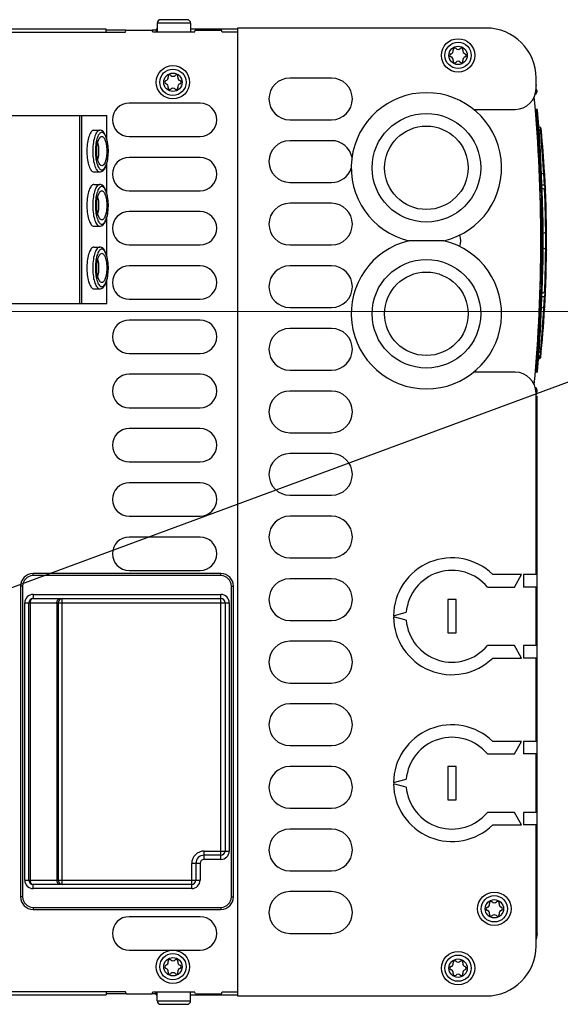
# Model space of a CAD drawing. Extents: x 0 to 594, y 0 to 420.
# Tile 22 of 48: x 248 to 274, y 333 to 380. Entities that reach past the tile are written whole.
import ezdxf

# ---------------------------------------------------------------- set-up
doc = ezdxf.new("R2010")
doc.units = 0
doc.header["$LTSCALE"] = 32.67
doc.layers.get('0').update_dxf_attribs({"linetype": 'CONTINUOUS'})

# ---------------------------------------------------------------- blocks, each defined once
blk = doc.blocks.new('EARTH_BL4', base_point=(268.198, 359.716))
at = {"color": 2, "linetype": 'CONTINUOUS'}
for p, q in [((237.146, 349.337), (283.367, 366.432)), ((243.399, 366.398), (291.265, 366.44))]:
    blk.add_line(p, q, dxfattribs=at)

msp = doc.modelspace()

# ---------------------------------------------------------------- linework, layer by layer
at = {"color": 7, "linetype": 'CONTINUOUS'}
for p, q in [((254.496, 380.223), (254.496, 379.793)), ((256.096, 380.223), (254.496, 380.223)), ((255.926, 380.393), (254.666, 380.393)), ((256.096, 380.223), (256.096, 379.793)), ((258.346, 379.993), (258.346, 333.593)), ((270.246, 379.993), (258.346, 379.993)), ((224.746, 379.793), (252.966, 379.793)), ((252.046, 379.94), (231.446, 379.94)), ((252.046, 379.793), (252.046, 379.94)), ((252.995, 379.891), (252.046, 379.891)), ((252.966, 379.793), (252.995, 379.893)), ((252.995, 379.893), (254.257, 379.893)), ((254.286, 379.793), (254.257, 379.893)), ((254.446, 379.891), (254.257, 379.891)), ((256.286, 379.793), (254.286, 379.793)), ((254.446, 379.94), (254.446, 379.793)), ((254.496, 379.94), (254.446, 379.94)), ((258.346, 379.94), (256.096, 379.94)), ((256.286, 379.793), (256.315, 379.893)), ((256.315, 379.893), (257.577, 379.893)), ((257.606, 379.793), (257.577, 379.893)), ((258.346, 379.793), (257.606, 379.793)), ((262.846, 377.593), (260.846, 377.593)), ((272.646, 377.093), (272.646, 377.593)), ((272.646, 377.274), (272.651, 377.243)), ((272.646, 377.243), (272.651, 377.243)), ((272.632, 376.928), (272.687, 376.935)), ((272.642, 377.001), (272.678, 377.005)), ((272.678, 377.005), (272.687, 376.935)), ((256.546, 376.393), (253.146, 376.393)), ((243.91, 375.793), (252.078, 375.793)), ((250.777, 375.793), (250.777, 366.793)), ((250.871, 375.793), (250.871, 366.793)), ((252.078, 374.691), (252.078, 375.793)), ((269.65, 376.093), (271.646, 376.093)), ((272.614, 376.051), (272.634, 376.053)), ((272.616, 376.031), (272.636, 376.033)), ((272.675, 376.093), (272.629, 376.093)), ((272.629, 376.093), (272.634, 376.053)), ((272.675, 376.053), (272.634, 376.053)), ((272.676, 376.033), (272.636, 376.033)), ((272.636, 376.033), (272.641, 375.993)), ((272.636, 375.791), (272.656, 375.793)), ((272.676, 375.993), (272.641, 375.993)), ((272.641, 375.993), (272.656, 375.793)), ((272.656, 375.793), (272.696, 375.793)), ((272.675, 376.093), (272.675, 376.053)), ((272.714, 376.056), (272.675, 376.053)), ((272.716, 376.036), (272.676, 376.033)), ((272.676, 376.033), (272.676, 375.993)), ((272.736, 375.796), (272.696, 375.793)), ((272.716, 376.036), (272.714, 376.056)), ((260.846, 375.593), (262.846, 375.593)), ((272.85, 375.23), (272.77, 375.259)), ((251.462, 375.093), (251.744, 375.093)), ((253.146, 374.793), (256.546, 374.793)), ((272.861, 375.11), (272.778, 375.14)), ((272.884, 374.848), (272.861, 375.11)), ((272.908, 374.553), (272.884, 374.848)), ((262.846, 374.593), (260.846, 374.593)), ((272.927, 374.319), (272.908, 374.553)), ((272.945, 374.07), (272.927, 374.319)), ((252.078, 372.091), (252.078, 373.495)), ((256.546, 373.793), (253.146, 373.793)), ((272.985, 373.479), (272.971, 373.701)), ((273.005, 373.148), (272.985, 373.479)), ((251.462, 373.093), (251.744, 373.093)), ((273.012, 373.029), (272.902, 372.989)), ((273.012, 373.029), (273.005, 373.148)), ((273.035, 372.72), (273.018, 373.029)), ((273.059, 372.955), (273.049, 373.125)), ((273.052, 373.079), (273.05, 373.089)), ((251.462, 372.493), (251.744, 372.493)), ((260.846, 372.593), (262.846, 372.593)), ((273.047, 372.455), (272.922, 372.459)), ((273.047, 372.455), (273.035, 372.72)), ((253.146, 372.193), (256.546, 372.193)), ((272.839, 372.132), (272.906, 372.132)), ((272.844, 371.984), (272.906, 371.984)), ((272.906, 372.132), (272.906, 371.68)), ((273.056, 372.272), (272.928, 372.319)), ((273.057, 372.295), (273.054, 372.273)), ((273.066, 372.01), (273.056, 372.272)), ((273.08, 371.6), (273.066, 372.01)), ((273.069, 372.264), (273.073, 372.267)), ((262.846, 371.593), (260.846, 371.593)), ((272.848, 371.828), (272.906, 371.828)), ((272.852, 371.68), (272.906, 371.68)), ((272.854, 371.593), (272.906, 371.593)), ((272.906, 371.593), (272.906, 368.44)), ((272.949, 371.795), (272.949, 371.796)), ((272.959, 371.545), (272.953, 371.732)), ((272.967, 371.298), (272.959, 371.545)), ((273.087, 371.357), (273.08, 371.6)), ((256.546, 371.193), (253.146, 371.193)), ((272.859, 371.404), (272.906, 371.404)), ((272.862, 371.243), (272.906, 371.243)), ((272.865, 371.051), (272.906, 371.051)), ((272.866, 371.02), (272.906, 371.02)), ((272.974, 371.045), (272.967, 371.298)), ((272.979, 370.804), (272.974, 371.045)), ((273.093, 371.105), (273.087, 371.357)), ((273.098, 370.863), (273.093, 371.105)), ((252.078, 369.091), (252.078, 370.895)), ((272.868, 370.876), (272.906, 370.876)), ((272.869, 370.833), (272.906, 370.833)), ((272.871, 370.633), (272.906, 370.633)), ((272.872, 370.594), (272.906, 370.594)), ((272.982, 370.585), (272.979, 370.804)), ((272.985, 370.327), (272.982, 370.585)), ((273.102, 370.641), (273.098, 370.863)), ((273.106, 370.31), (273.102, 370.641)), ((251.462, 370.493), (251.744, 370.493)), ((272.873, 370.441), (272.906, 370.441)), ((272.874, 370.374), (272.906, 370.374)), ((272.874, 370.291), (272.906, 370.291)), ((272.875, 370.078), (272.906, 370.078)), ((272.987, 370.147), (272.985, 370.327)), ((273.107, 370.191), (272.987, 370.147)), ((273.107, 370.191), (273.106, 370.31)), ((253.146, 369.593), (256.546, 369.593)), ((260.846, 369.593), (262.846, 369.593)), ((268.234, 369.793), (266.549, 369.793)), ((272.876, 369.977), (272.906, 369.977)), ((272.876, 369.919), (272.906, 369.919)), ((251.462, 369.493), (251.744, 369.493)), ((272.873, 369.153), (272.906, 369.153)), ((272.875, 369.365), (272.906, 369.365)), ((272.876, 369.572), (272.906, 369.572)), ((273.107, 369.394), (272.987, 369.438)), ((273.102, 368.944), (273.104, 369.132)), ((273.104, 369.132), (273.107, 369.394)), ((272.867, 368.669), (272.906, 368.669)), ((272.868, 368.717), (272.906, 368.717)), ((272.869, 368.811), (272.906, 368.811)), ((272.869, 368.807), (272.906, 368.807)), ((272.869, 368.794), (272.906, 368.794)), ((272.869, 368.766), (272.906, 368.766)), ((272.871, 368.958), (272.906, 368.958)), ((272.871, 368.954), (272.906, 368.954)), ((272.872, 369.063), (272.906, 369.063)), ((272.872, 368.983), (272.906, 368.983)), ((273.093, 368.477), (273.098, 368.721)), ((273.098, 368.721), (273.102, 368.944)), ((256.546, 368.593), (253.146, 368.593)), ((262.846, 368.593), (260.846, 368.593)), ((272.86, 368.226), (272.906, 368.226)), ((272.862, 368.373), (272.906, 368.373)), ((272.864, 368.44), (272.906, 368.44)), ((272.866, 368.583), (272.906, 368.583)), ((272.906, 368.373), (272.906, 367.435)), ((273.08, 367.984), (273.087, 368.226)), ((273.087, 368.226), (273.093, 368.477)), ((252.078, 366.793), (252.078, 367.895)), ((272.849, 367.793), (272.906, 367.793)), ((272.851, 367.851), (272.906, 367.851)), ((272.852, 367.908), (272.906, 367.908)), ((272.856, 368.056), (272.906, 368.056)), ((272.907, 367.714), (272.907, 367.712)), ((272.912, 367.908), (272.912, 367.903)), ((272.912, 367.889), (272.912, 367.885)), ((272.913, 367.954), (272.913, 367.933)), ((272.914, 367.975), (272.914, 367.97)), ((272.917, 368.113), (272.917, 368.112)), ((272.949, 367.79), (272.949, 367.791)), ((273.061, 367.432), (273.08, 367.984)), ((251.462, 367.493), (251.744, 367.493)), ((272.839, 367.435), (272.906, 367.435)), ((272.84, 367.46), (272.906, 367.46)), ((272.844, 367.61), (272.906, 367.61)), ((273.056, 367.313), (272.928, 367.266)), ((273.056, 367.313), (273.061, 367.432)), ((273.074, 367.318), (273.069, 367.321)), ((243.91, 366.793), (252.078, 366.793)), ((253.146, 366.993), (256.546, 366.993)), ((272.922, 367.126), (273.047, 367.13)), ((273.018, 366.556), (273.032, 366.822)), ((273.032, 366.822), (273.047, 367.13)), ((260.846, 366.593), (262.846, 366.593)), ((273.012, 366.556), (272.902, 366.596)), ((272.985, 366.106), (272.997, 366.294)), ((272.997, 366.294), (273.012, 366.556)), ((273.049, 366.462), (273.06, 366.654)), ((273.051, 366.499), (273.052, 366.507)), ((256.546, 365.993), (253.146, 365.993)), ((272.954, 365.64), (272.971, 365.883)), ((272.971, 365.883), (272.985, 366.106)), ((262.846, 365.593), (260.846, 365.593)), ((272.917, 365.145), (272.936, 365.388)), ((272.936, 365.388), (272.954, 365.64)), ((272.872, 364.594), (272.917, 365.145)), ((253.146, 364.393), (256.546, 364.393)), ((272.853, 364.462), (272.777, 364.441)), ((272.861, 364.475), (272.778, 364.445)), ((272.854, 364.473), (272.853, 364.462)), ((272.861, 364.475), (272.872, 364.594)), ((272.757, 364.129), (272.83, 364.156)), ((272.767, 364.28), (272.844, 364.301)), ((272.83, 364.156), (272.844, 364.301)), ((260.846, 363.593), (262.846, 363.593)), ((271.646, 363.493), (269.652, 363.493)), ((272.614, 363.534), (272.634, 363.533)), ((272.616, 363.554), (272.636, 363.553)), ((272.634, 363.533), (272.629, 363.493)), ((272.675, 363.493), (272.629, 363.493)), ((272.675, 363.533), (272.634, 363.533)), ((272.636, 363.794), (272.656, 363.793)), ((272.641, 363.593), (272.636, 363.553)), ((272.676, 363.553), (272.636, 363.553)), ((272.656, 363.793), (272.641, 363.593)), ((272.676, 363.593), (272.641, 363.593)), ((272.696, 363.793), (272.656, 363.793)), ((272.714, 363.529), (272.675, 363.533)), ((272.675, 363.533), (272.675, 363.493)), ((272.676, 363.593), (272.676, 363.553)), ((272.716, 363.549), (272.676, 363.553)), ((272.736, 363.789), (272.696, 363.793)), ((272.714, 363.529), (272.716, 363.549)), ((256.546, 363.393), (253.146, 363.393)), ((262.846, 362.593), (260.846, 362.593)), ((272.632, 362.653), (272.687, 362.646)), ((272.687, 362.646), (272.66, 362.445)), ((272.646, 353.793), (272.646, 362.493)), ((272.646, 362.447), (272.66, 362.445)), ((272.646, 362.343), (272.693, 362.343)), ((272.693, 336.58), (272.693, 362.343)), ((253.146, 361.793), (256.546, 361.793)), ((256.546, 360.793), (253.146, 360.793)), ((260.846, 360.593), (262.846, 360.593)), ((253.146, 359.193), (256.546, 359.193)), ((262.846, 359.593), (260.846, 359.593)), ((256.546, 358.193), (253.146, 358.193)), ((260.846, 357.593), (262.846, 357.593)), ((253.146, 356.593), (256.546, 356.593)), ((262.846, 356.593), (260.846, 356.593)), ((256.546, 355.593), (253.146, 355.593)), ((260.846, 354.593), (262.846, 354.593)), ((257.546, 353.841), (248.546, 353.841)), ((248.546, 353.741), (248.546, 353.841)), ((257.546, 353.741), (248.546, 353.741)), ((253.146, 353.993), (256.546, 353.993)), ((257.546, 353.741), (257.546, 353.841)), ((262.846, 353.593), (260.846, 353.593)), ((271.946, 353.793), (270.576, 353.793)), ((271.607, 353.193), (271.946, 353.793)), ((271.906, 353.793), (271.906, 353.722)), ((272.646, 353.793), (272.046, 353.793)), ((272.046, 353.793), (272.046, 353.193)), ((248.046, 353.241), (247.946, 353.241)), ((247.946, 353.241), (247.946, 338.341)), ((248.046, 353.241), (248.046, 338.341)), ((258.046, 353.241), (258.146, 353.241)), ((258.046, 338.341), (258.046, 353.241)), ((258.146, 338.341), (258.146, 353.241)), ((270.313, 353.193), (271.607, 353.193)), ((272.646, 353.193), (272.046, 353.193)), ((272.646, 350.393), (272.646, 353.193)), ((248.546, 352.841), (257.546, 352.841)), ((248.546, 352.841), (248.546, 352.641)), ((248.546, 352.641), (257.546, 352.641)), ((249.946, 338.941), (249.946, 352.641)), ((257.546, 340.141), (257.546, 352.841)), ((268.816, 352.593), (268.416, 352.593)), ((268.416, 352.593), (268.416, 350.993)), ((268.816, 350.993), (268.816, 352.593)), ((248.146, 352.441), (257.946, 352.441)), ((248.146, 339.141), (248.146, 352.441)), ((248.346, 339.141), (248.346, 352.441)), ((248.404, 352.441), (248.404, 339.141)), ((249.687, 352.441), (249.687, 339.141)), ((249.746, 352.441), (249.746, 339.141)), ((257.746, 352.441), (257.746, 340.541)), ((257.946, 352.441), (257.946, 340.541)), ((265.816, 351.823), (266.424, 351.986)), ((266.424, 351.6), (265.816, 351.763)), ((260.846, 351.593), (262.846, 351.593)), ((268.416, 350.993), (268.816, 350.993)), ((262.846, 350.593), (260.846, 350.593)), ((271.607, 350.393), (270.313, 350.393)), ((271.946, 349.793), (271.607, 350.393)), ((272.646, 350.393), (272.046, 350.393)), ((272.046, 350.393), (272.046, 349.793)), ((270.576, 349.793), (271.946, 349.793)), ((271.906, 349.863), (271.906, 349.793)), ((272.646, 349.793), (272.046, 349.793)), ((272.646, 345.793), (272.646, 349.793)), ((260.846, 348.593), (262.846, 348.593)), ((262.846, 347.593), (260.846, 347.593)), ((260.846, 345.593), (262.846, 345.593)), ((271.946, 345.793), (270.576, 345.793)), ((271.607, 345.193), (271.946, 345.793)), ((271.906, 345.793), (271.906, 345.722)), ((272.646, 345.793), (272.046, 345.793)), ((272.046, 345.793), (272.046, 345.193)), ((270.313, 345.193), (271.607, 345.193)), ((272.646, 345.193), (272.046, 345.193)), ((272.646, 342.393), (272.646, 345.193)), ((262.846, 344.593), (260.846, 344.593)), ((268.816, 344.593), (268.416, 344.593)), ((268.416, 344.593), (268.416, 342.993)), ((268.816, 342.993), (268.816, 344.593)), ((265.816, 343.823), (266.424, 343.986)), ((266.424, 343.6), (265.816, 343.763)), ((268.416, 342.993), (268.816, 342.993)), ((260.846, 342.593), (262.846, 342.593)), ((271.607, 342.393), (270.313, 342.393)), ((271.946, 341.793), (271.607, 342.393)), ((272.646, 342.393), (272.046, 342.393)), ((272.046, 342.393), (272.046, 341.793)), ((270.576, 341.793), (271.946, 341.793)), ((271.906, 341.863), (271.906, 341.793)), ((272.646, 341.793), (272.046, 341.793)), ((272.646, 335.993), (272.646, 341.793)), ((262.846, 341.593), (260.846, 341.593)), ((256.746, 340.541), (257.946, 340.541)), ((256.746, 340.141), (256.746, 340.541)), ((257.546, 340.341), (256.746, 340.341)), ((256.546, 339.941), (256.146, 339.941)), ((256.146, 338.741), (256.146, 339.941)), ((256.346, 339.941), (256.346, 339.141)), ((256.546, 339.941), (256.546, 339.141)), ((257.546, 340.141), (256.746, 340.141)), ((260.846, 339.593), (262.846, 339.593)), ((248.146, 339.141), (256.546, 339.141)), ((256.146, 338.941), (248.546, 338.941)), ((248.546, 338.741), (248.546, 338.941)), ((256.146, 338.741), (248.546, 338.741)), ((262.846, 338.593), (260.846, 338.593)), ((248.046, 338.341), (247.946, 338.341)), ((258.046, 338.341), (258.146, 338.341)), ((248.546, 337.841), (257.546, 337.841)), ((248.546, 337.841), (248.546, 337.741)), ((248.546, 337.741), (257.546, 337.741)), ((257.546, 337.841), (257.546, 337.741)), ((256.546, 337.393), (253.146, 337.393)), ((260.846, 336.593), (262.846, 336.593)), ((272.693, 336.58), (272.646, 336.311)), ((253.146, 335.793), (256.546, 335.793)), ((252.966, 333.793), (224.746, 333.793)), ((252.046, 333.793), (252.046, 333.645)), ((253.006, 333.693), (252.966, 333.793)), ((254.246, 333.693), (254.286, 333.793)), ((254.286, 333.793), (256.286, 333.793)), ((254.446, 333.645), (254.446, 333.793)), ((254.496, 333.363), (254.496, 333.793)), ((256.096, 333.363), (256.096, 333.793)), ((256.326, 333.693), (256.286, 333.793)), ((257.566, 333.693), (257.606, 333.793)), ((257.606, 333.793), (258.346, 333.793)), ((231.446, 333.645), (252.046, 333.645)), ((253.006, 333.694), (252.046, 333.694)), ((253.006, 333.693), (254.246, 333.693)), ((254.446, 333.694), (254.246, 333.694)), ((254.446, 333.645), (254.496, 333.645)), ((254.496, 333.363), (256.096, 333.363)), ((256.096, 333.645), (258.346, 333.645)), ((256.326, 333.693), (257.566, 333.693)), ((258.346, 333.593), (270.246, 333.593)), ((254.666, 333.193), (255.926, 333.193))]:
    msp.add_line(p, q, dxfattribs=at)
for points in [[(272.676, 375.993), (272.693, 375.818), (272.696, 375.793)], [(251.462, 375.093), (251.43, 375.088), (251.398, 375.075), (251.366, 375.052), (251.335, 375.021), (251.306, 374.981), (251.278, 374.934), (251.251, 374.879), (251.226, 374.816), (251.204, 374.747), (251.184, 374.673), (251.166, 374.593), (251.151, 374.508), (251.139, 374.42), (251.13, 374.328), (251.124, 374.235), (251.121, 374.14), (251.121, 374.045), (251.124, 373.95), (251.13, 373.857), (251.139, 373.766), (251.151, 373.677), (251.166, 373.593), (251.184, 373.513), (251.204, 373.438), (251.226, 373.369), (251.251, 373.307), (251.278, 373.251), (251.306, 373.204), (251.335, 373.164), (251.366, 373.133), (251.398, 373.111), (251.43, 373.097), (251.462, 373.093)], [(251.744, 375.093), (251.712, 375.088), (251.68, 375.075), (251.648, 375.052), (251.617, 375.021), (251.588, 374.981), (251.559, 374.934), (251.533, 374.879), (251.508, 374.816), (251.486, 374.747), (251.466, 374.673), (251.448, 374.593), (251.433, 374.508), (251.421, 374.42), (251.412, 374.328), (251.406, 374.235), (251.403, 374.14), (251.403, 374.045), (251.406, 373.95), (251.412, 373.857), (251.421, 373.766), (251.433, 373.677), (251.448, 373.593), (251.466, 373.513), (251.486, 373.438), (251.508, 373.369), (251.533, 373.307), (251.559, 373.251), (251.588, 373.204), (251.617, 373.164), (251.648, 373.133), (251.68, 373.111), (251.712, 373.097), (251.744, 373.093)], [(251.838, 374.993), (251.809, 374.989), (251.78, 374.976), (251.752, 374.956), (251.724, 374.928), (251.697, 374.893), (251.672, 374.85), (251.648, 374.8), (251.626, 374.744), (251.606, 374.682), (251.588, 374.615), (251.572, 374.543), (251.558, 374.466), (251.547, 374.387), (251.539, 374.305), (251.534, 374.221), (251.531, 374.135), (251.531, 374.05), (251.534, 373.965), (251.539, 373.88), (251.547, 373.798), (251.558, 373.719), (251.572, 373.643), (251.588, 373.571), (251.606, 373.503), (251.626, 373.441), (251.648, 373.385), (251.672, 373.335), (251.697, 373.293), (251.724, 373.257), (251.752, 373.229), (251.78, 373.209), (251.809, 373.197), (251.838, 373.193)], [(251.838, 373.393), (251.812, 373.397), (251.787, 373.409), (251.762, 373.429), (251.738, 373.457), (251.715, 373.493), (251.693, 373.535), (251.674, 373.584), (251.656, 373.639), (251.64, 373.7), (251.627, 373.765), (251.616, 373.834), (251.608, 373.905), (251.602, 373.979), (251.599, 374.055), (251.599, 374.131), (251.602, 374.206), (251.608, 374.28), (251.616, 374.352), (251.627, 374.42), (251.64, 374.485), (251.656, 374.546), (251.674, 374.601), (251.693, 374.65), (251.715, 374.692), (251.738, 374.728), (251.762, 374.756), (251.787, 374.776), (251.812, 374.789), (251.838, 374.793)], [(251.744, 373.093), (251.783, 373.096), (251.823, 373.108), (251.862, 373.128), (251.902, 373.158), (251.941, 373.199), (251.978, 373.251), (252.011, 373.311), (252.04, 373.377), (252.065, 373.449), (252.087, 373.525), (252.106, 373.606), (252.121, 373.69), (252.134, 373.778), (252.143, 373.868), (252.149, 373.96), (252.152, 374.053), (252.152, 374.146), (252.148, 374.239), (252.142, 374.33), (252.132, 374.42), (252.119, 374.507), (252.103, 374.591), (252.084, 374.67), (252.062, 374.746), (252.036, 374.816), (252.007, 374.881), (251.974, 374.94), (251.938, 374.99), (251.899, 375.029), (251.861, 375.058), (251.822, 375.078), (251.783, 375.089), (251.744, 375.093)], [(251.838, 373.193), (251.868, 373.197), (251.897, 373.209), (251.925, 373.229), (251.953, 373.257), (251.979, 373.293), (252.005, 373.335), (252.029, 373.385), (252.051, 373.441), (252.071, 373.503), (252.089, 373.571), (252.105, 373.643), (252.118, 373.719), (252.129, 373.798), (252.137, 373.88), (252.143, 373.965), (252.146, 374.05), (252.146, 374.135), (252.143, 374.221), (252.137, 374.305), (252.129, 374.387), (252.118, 374.466), (252.105, 374.543), (252.089, 374.615), (252.071, 374.682), (252.051, 374.744), (252.029, 374.8), (252.005, 374.85), (251.979, 374.893), (251.953, 374.928), (251.925, 374.956), (251.897, 374.976), (251.868, 374.989), (251.838, 374.993)], [(251.838, 374.793), (251.864, 374.789), (251.89, 374.776), (251.915, 374.756), (251.939, 374.728), (251.962, 374.692), (251.983, 374.65), (252.003, 374.601), (252.021, 374.546), (252.036, 374.485), (252.05, 374.42), (252.061, 374.352), (252.069, 374.28), (252.075, 374.206), (252.077, 374.131), (252.077, 374.055), (252.075, 373.979), (252.069, 373.905), (252.061, 373.834), (252.05, 373.765), (252.036, 373.7), (252.021, 373.639), (252.003, 373.584), (251.983, 373.535), (251.962, 373.493), (251.939, 373.457), (251.915, 373.429), (251.89, 373.409), (251.864, 373.397), (251.838, 373.393)], [(272.85, 375.23), (272.855, 375.219), (272.858, 375.193), (272.861, 375.152), (272.862, 375.11)], [(272.861, 375.11), (272.88, 375.099), (272.894, 375.081), (272.9, 375.059)], [(251.65, 373.66), (251.656, 373.681), (251.67, 373.743), (251.681, 373.808), (251.69, 373.876), (251.697, 373.947), (251.701, 374.019), (251.702, 374.093), (251.701, 374.166), (251.697, 374.238), (251.69, 374.309), (251.681, 374.377), (251.67, 374.443), (251.656, 374.504), (251.65, 374.525)], [(272.971, 373.701), (272.963, 373.821), (272.945, 374.07)], [(273.012, 373.029), (273.033, 373.042), (273.047, 373.063), (273.051, 373.089)], [(251.462, 372.493), (251.43, 372.488), (251.398, 372.475), (251.366, 372.452), (251.335, 372.421), (251.306, 372.381), (251.278, 372.334), (251.251, 372.279), (251.226, 372.216), (251.204, 372.147), (251.184, 372.073), (251.166, 371.993), (251.151, 371.908), (251.139, 371.82), (251.13, 371.728), (251.124, 371.635), (251.121, 371.54), (251.121, 371.445), (251.124, 371.35), (251.13, 371.257), (251.139, 371.166), (251.151, 371.077), (251.166, 370.993), (251.184, 370.913), (251.204, 370.838), (251.226, 370.769), (251.251, 370.707), (251.278, 370.651), (251.306, 370.604), (251.335, 370.564), (251.366, 370.533), (251.398, 370.511), (251.43, 370.497), (251.462, 370.493)], [(251.744, 372.493), (251.712, 372.488), (251.68, 372.475), (251.648, 372.452), (251.617, 372.421), (251.588, 372.381), (251.559, 372.334), (251.533, 372.279), (251.508, 372.216), (251.486, 372.147), (251.466, 372.073), (251.448, 371.993), (251.433, 371.908), (251.421, 371.82), (251.412, 371.728), (251.406, 371.635), (251.403, 371.54), (251.403, 371.445), (251.406, 371.35), (251.412, 371.257), (251.421, 371.166), (251.433, 371.077), (251.448, 370.993), (251.466, 370.913), (251.486, 370.838), (251.508, 370.769), (251.533, 370.707), (251.559, 370.651), (251.588, 370.604), (251.617, 370.564), (251.648, 370.533), (251.68, 370.511), (251.712, 370.497), (251.744, 370.493)], [(251.744, 370.493), (251.783, 370.496), (251.823, 370.508), (251.862, 370.528), (251.902, 370.558), (251.941, 370.599), (251.978, 370.651), (252.011, 370.711), (252.04, 370.777), (252.065, 370.849), (252.087, 370.925), (252.106, 371.006), (252.121, 371.09), (252.134, 371.178), (252.143, 371.268), (252.149, 371.36), (252.152, 371.453), (252.152, 371.546), (252.148, 371.639), (252.142, 371.73), (252.132, 371.82), (252.119, 371.907), (252.103, 371.991), (252.084, 372.07), (252.062, 372.146), (252.036, 372.216), (252.007, 372.281), (251.974, 372.34), (251.938, 372.39), (251.899, 372.429), (251.861, 372.458), (251.822, 372.478), (251.783, 372.489), (251.744, 372.493)], [(273.047, 372.455), (273.054, 372.421), (273.058, 372.381), (273.059, 372.337), (273.057, 372.295)], [(273.087, 372.412), (273.081, 372.43), (273.067, 372.445), (273.047, 372.455)], [(251.838, 372.393), (251.809, 372.389), (251.78, 372.376), (251.752, 372.356), (251.724, 372.328), (251.697, 372.293), (251.672, 372.25), (251.648, 372.2), (251.626, 372.144), (251.606, 372.082), (251.588, 372.015), (251.572, 371.943), (251.558, 371.866), (251.547, 371.787), (251.539, 371.705), (251.534, 371.621), (251.531, 371.535), (251.531, 371.45), (251.534, 371.365), (251.539, 371.28), (251.547, 371.198), (251.558, 371.119), (251.572, 371.043), (251.588, 370.971), (251.606, 370.903), (251.626, 370.841), (251.648, 370.785), (251.672, 370.735), (251.697, 370.693), (251.724, 370.657), (251.752, 370.629), (251.78, 370.609), (251.809, 370.597), (251.838, 370.593)], [(251.838, 370.793), (251.812, 370.797), (251.787, 370.809), (251.762, 370.829), (251.738, 370.857), (251.715, 370.893), (251.693, 370.935), (251.674, 370.984), (251.656, 371.039), (251.64, 371.1), (251.627, 371.165), (251.616, 371.234), (251.608, 371.305), (251.602, 371.379), (251.599, 371.455), (251.599, 371.531), (251.602, 371.606), (251.608, 371.68), (251.616, 371.752), (251.627, 371.82), (251.64, 371.885), (251.656, 371.946), (251.674, 372.001), (251.693, 372.05), (251.715, 372.092), (251.738, 372.128), (251.762, 372.156), (251.787, 372.176), (251.812, 372.189), (251.838, 372.193)], [(251.838, 370.593), (251.868, 370.597), (251.897, 370.609), (251.925, 370.629), (251.953, 370.657), (251.979, 370.693), (252.005, 370.735), (252.029, 370.785), (252.051, 370.841), (252.071, 370.903), (252.089, 370.971), (252.105, 371.043), (252.118, 371.119), (252.129, 371.198), (252.137, 371.28), (252.143, 371.365), (252.146, 371.45), (252.146, 371.535), (252.143, 371.621), (252.137, 371.705), (252.129, 371.787), (252.118, 371.866), (252.105, 371.943), (252.089, 372.015), (252.071, 372.082), (252.051, 372.144), (252.029, 372.2), (252.005, 372.25), (251.979, 372.293), (251.953, 372.328), (251.925, 372.356), (251.897, 372.376), (251.868, 372.389), (251.838, 372.393)], [(251.838, 372.193), (251.864, 372.189), (251.89, 372.176), (251.915, 372.156), (251.939, 372.128), (251.962, 372.092), (251.983, 372.05), (252.003, 372.001), (252.021, 371.946), (252.036, 371.885), (252.05, 371.82), (252.061, 371.752), (252.069, 371.68), (252.075, 371.606), (252.077, 371.531), (252.077, 371.455), (252.075, 371.379), (252.069, 371.305), (252.061, 371.234), (252.05, 371.165), (252.036, 371.1), (252.021, 371.039), (252.003, 370.984), (251.983, 370.935), (251.962, 370.893), (251.939, 370.857), (251.915, 370.829), (251.89, 370.809), (251.864, 370.797), (251.838, 370.793)], [(273.056, 372.272), (273.076, 372.26), (273.09, 372.242), (273.095, 372.218)], [(273.073, 372.267), (273.087, 372.281), (273.092, 372.299)], [(251.65, 371.06), (251.656, 371.081), (251.67, 371.143), (251.681, 371.208), (251.69, 371.276), (251.697, 371.347), (251.701, 371.419), (251.702, 371.493), (251.701, 371.566), (251.697, 371.638), (251.69, 371.709), (251.681, 371.777), (251.67, 371.843), (251.656, 371.904), (251.65, 371.925)], [(272.986, 369.438), (272.987, 369.639), (272.986, 370.147)], [(273.107, 370.191), (273.127, 370.203), (273.141, 370.223), (273.146, 370.248)], [(273.107, 369.394), (273.108, 369.647), (273.108, 369.935), (273.107, 370.191)], [(251.462, 369.493), (251.43, 369.488), (251.398, 369.475), (251.366, 369.452), (251.335, 369.421), (251.306, 369.381), (251.278, 369.334), (251.251, 369.279), (251.226, 369.216), (251.204, 369.147), (251.184, 369.073), (251.166, 368.993), (251.151, 368.908), (251.139, 368.82), (251.13, 368.728), (251.124, 368.635), (251.121, 368.54), (251.121, 368.445), (251.124, 368.35), (251.13, 368.257), (251.139, 368.166), (251.151, 368.077), (251.166, 367.993), (251.184, 367.913), (251.204, 367.838), (251.226, 367.769), (251.251, 367.707), (251.278, 367.651), (251.306, 367.604), (251.335, 367.564), (251.366, 367.533), (251.398, 367.511), (251.43, 367.497), (251.462, 367.493)], [(251.744, 369.493), (251.712, 369.488), (251.68, 369.475), (251.648, 369.452), (251.617, 369.421), (251.588, 369.381), (251.559, 369.334), (251.533, 369.279), (251.508, 369.216), (251.486, 369.147), (251.466, 369.073), (251.448, 368.993), (251.433, 368.908), (251.421, 368.82), (251.412, 368.728), (251.406, 368.635), (251.403, 368.54), (251.403, 368.445), (251.406, 368.35), (251.412, 368.257), (251.421, 368.166), (251.433, 368.077), (251.448, 367.993), (251.466, 367.913), (251.486, 367.838), (251.508, 367.769), (251.533, 367.707), (251.559, 367.651), (251.588, 367.604), (251.617, 367.564), (251.648, 367.533), (251.68, 367.511), (251.712, 367.497), (251.744, 367.493)], [(251.838, 369.393), (251.809, 369.389), (251.78, 369.376), (251.752, 369.356), (251.724, 369.328), (251.697, 369.293), (251.672, 369.25), (251.648, 369.2), (251.626, 369.144), (251.606, 369.082), (251.588, 369.015), (251.572, 368.943), (251.558, 368.866), (251.547, 368.787), (251.539, 368.705), (251.534, 368.621), (251.531, 368.535), (251.531, 368.45), (251.534, 368.365), (251.539, 368.28), (251.547, 368.198), (251.558, 368.119), (251.572, 368.043), (251.588, 367.971), (251.606, 367.903), (251.626, 367.841), (251.648, 367.785), (251.672, 367.735), (251.697, 367.693), (251.724, 367.657), (251.752, 367.629), (251.78, 367.609), (251.809, 367.597), (251.838, 367.593)], [(251.838, 367.793), (251.812, 367.797), (251.787, 367.809), (251.762, 367.829), (251.738, 367.857), (251.715, 367.893), (251.693, 367.935), (251.674, 367.984), (251.656, 368.039), (251.64, 368.1), (251.627, 368.165), (251.616, 368.234), (251.608, 368.305), (251.602, 368.379), (251.599, 368.455), (251.599, 368.531), (251.602, 368.606), (251.608, 368.68), (251.616, 368.752), (251.627, 368.82), (251.64, 368.885), (251.656, 368.946), (251.674, 369.001), (251.693, 369.05), (251.715, 369.092), (251.738, 369.128), (251.762, 369.156), (251.787, 369.176), (251.812, 369.189), (251.838, 369.193)], [(251.744, 367.493), (251.783, 367.496), (251.823, 367.508), (251.862, 367.528), (251.902, 367.558), (251.941, 367.599), (251.978, 367.651), (252.011, 367.711), (252.04, 367.777), (252.065, 367.849), (252.087, 367.925), (252.106, 368.006), (252.121, 368.09), (252.134, 368.178), (252.143, 368.268), (252.149, 368.36), (252.152, 368.453), (252.152, 368.546), (252.148, 368.639), (252.142, 368.73), (252.132, 368.82), (252.119, 368.907), (252.103, 368.991), (252.084, 369.07), (252.062, 369.146), (252.036, 369.216), (252.007, 369.281), (251.974, 369.34), (251.938, 369.39), (251.899, 369.429), (251.861, 369.458), (251.822, 369.478), (251.783, 369.489), (251.744, 369.493)], [(251.838, 367.593), (251.868, 367.597), (251.897, 367.609), (251.925, 367.629), (251.953, 367.657), (251.979, 367.693), (252.005, 367.735), (252.029, 367.785), (252.051, 367.841), (252.071, 367.903), (252.089, 367.971), (252.105, 368.043), (252.118, 368.119), (252.129, 368.198), (252.137, 368.28), (252.143, 368.365), (252.146, 368.45), (252.146, 368.535), (252.143, 368.621), (252.137, 368.705), (252.129, 368.787), (252.118, 368.866), (252.105, 368.943), (252.089, 369.015), (252.071, 369.082), (252.051, 369.144), (252.029, 369.2), (252.005, 369.25), (251.979, 369.293), (251.953, 369.328), (251.925, 369.356), (251.897, 369.376), (251.868, 369.389), (251.838, 369.393)], [(251.838, 369.193), (251.864, 369.189), (251.89, 369.176), (251.915, 369.156), (251.939, 369.128), (251.962, 369.092), (251.983, 369.05), (252.003, 369.001), (252.021, 368.946), (252.036, 368.885), (252.05, 368.82), (252.061, 368.752), (252.069, 368.68), (252.075, 368.606), (252.077, 368.531), (252.077, 368.455), (252.075, 368.379), (252.069, 368.305), (252.061, 368.234), (252.05, 368.165), (252.036, 368.1), (252.021, 368.039), (252.003, 367.984), (251.983, 367.935), (251.962, 367.893), (251.939, 367.857), (251.915, 367.829), (251.89, 367.809), (251.864, 367.797), (251.838, 367.793)], [(272.953, 367.853), (272.96, 368.058), (272.967, 368.296), (272.973, 368.517), (272.978, 368.75), (272.982, 368.964), (272.984, 369.145), (272.986, 369.302), (272.987, 369.438)], [(273.107, 369.394), (273.127, 369.382), (273.141, 369.362), (273.146, 369.338)], [(251.65, 368.06), (251.656, 368.081), (251.67, 368.143), (251.681, 368.208), (251.69, 368.276), (251.697, 368.347), (251.701, 368.419), (251.702, 368.493), (251.701, 368.566), (251.697, 368.638), (251.69, 368.709), (251.681, 368.777), (251.67, 368.843), (251.656, 368.904), (251.65, 368.925)], [(273.054, 367.313), (273.058, 367.28), (273.058, 367.225), (273.055, 367.173), (273.047, 367.13)], [(273.056, 367.313), (273.076, 367.325), (273.09, 367.344), (273.095, 367.367)], [(273.092, 367.286), (273.088, 367.303), (273.074, 367.318)], [(273.047, 367.13), (273.067, 367.14), (273.081, 367.155), (273.087, 367.173)], [(273.012, 366.556), (273.033, 366.543), (273.047, 366.522), (273.051, 366.497)], [(272.853, 364.462), (272.856, 364.409), (272.855, 364.361), (272.851, 364.323), (272.844, 364.301)], [(272.893, 364.443), (272.888, 364.45), (272.875, 364.456), (272.853, 364.462)], [(272.861, 364.475), (272.88, 364.487), (272.894, 364.504), (272.9, 364.526)], [(272.83, 364.156), (272.839, 364.16), (272.849, 364.166), (272.857, 364.175), (272.863, 364.184), (272.867, 364.195), (272.869, 364.206)], [(272.844, 364.301), (272.864, 364.312), (272.877, 364.329), (272.884, 364.35)], [(272.696, 363.793), (272.677, 363.599), (272.676, 363.593)], [(248.546, 352.641), (248.526, 352.639), (248.506, 352.633), (248.487, 352.623), (248.469, 352.609), (248.453, 352.592), (248.439, 352.572), (248.427, 352.549), (248.417, 352.524), (248.41, 352.497), (248.406, 352.469), (248.404, 352.441)], [(249.687, 352.441), (249.689, 352.469), (249.693, 352.497), (249.7, 352.524), (249.71, 352.549), (249.722, 352.572), (249.736, 352.592), (249.752, 352.609), (249.77, 352.623), (249.789, 352.633), (249.809, 352.639), (249.829, 352.641)], [(248.404, 339.141), (248.406, 339.112), (248.41, 339.084), (248.417, 339.058), (248.427, 339.032), (248.439, 339.01), (248.453, 338.989), (248.469, 338.972), (248.487, 338.959), (248.506, 338.949), (248.526, 338.943), (248.546, 338.941)], [(249.829, 338.941), (249.809, 338.943), (249.789, 338.949), (249.77, 338.959), (249.752, 338.972), (249.736, 338.989), (249.722, 339.01), (249.71, 339.032), (249.7, 339.058), (249.693, 339.084), (249.689, 339.112), (249.687, 339.141)]]:
    msp.add_lwpolyline(points, dxfattribs=at)
for centre, radius in [((268.91, 378.683), 0.8), ((268.91, 378.683), 0.63), ((268.91, 378.683), 0.44), ((255.246, 377.393), 0.8), ((255.246, 377.393), 0.63), ((255.246, 377.393), 0.44), ((267.391, 373.293), 2.602), ((267.391, 373.293), 2), ((267.391, 366.293), 2.602), ((267.391, 366.293), 2), ((270.646, 337.771), 0.8), ((270.646, 337.771), 0.63), ((270.646, 337.771), 0.44), ((255.246, 334.993), 0.8), ((255.246, 334.993), 0.63), ((268.91, 334.925), 0.8), ((255.246, 334.993), 0.44), ((268.91, 334.925), 0.63), ((268.91, 334.925), 0.44)]:
    msp.add_circle(centre, radius, dxfattribs=at)
for centre, radius, start, end in [((254.666, 380.223), 0.17, 90, 180), ((255.926, 380.223), 0.17, 0, 90), ((270.246, 377.593), 2.4, 0, 90), ((268.752, 378.956), 0.079, 43.6336, 196.3664), ((269.068, 378.956), 0.079, 343.6336, 136.3664), ((268.594, 378.683), 0.079, 103.6336, 256.3664), ((268.542, 378.895), 0.139, 283.6336, 16.3664), ((268.542, 378.47), 0.139, 343.6336, 76.3664), ((268.91, 379.107), 0.139, 223.6336, 316.3664), ((269.277, 378.895), 0.139, 163.6336, 256.3664), ((269.277, 378.47), 0.139, 103.6336, 196.3664), ((269.226, 378.683), 0.079, 283.6336, 76.3664), ((268.752, 378.409), 0.079, 163.6336, 316.3664), ((268.91, 378.258), 0.139, 43.6336, 136.3664), ((269.068, 378.409), 0.079, 223.6336, 16.3664), ((254.878, 377.605), 0.139, 283.6336, 16.3664), ((255.088, 377.666), 0.079, 43.6336, 196.3664), ((255.246, 377.817), 0.139, 223.6336, 316.3664), ((255.404, 377.666), 0.079, 343.6336, 136.3664), ((255.613, 377.605), 0.139, 163.6336, 256.3664), ((254.93, 377.393), 0.079, 103.6336, 256.3664), ((254.878, 377.18), 0.139, 343.6336, 76.3664), ((255.088, 377.119), 0.079, 163.6336, 316.3664), ((255.404, 377.119), 0.079, 223.6336, 16.3664), ((255.613, 377.18), 0.139, 103.6336, 196.3664), ((255.562, 377.393), 0.079, 283.6336, 76.3664), ((260.846, 376.593), 1, 90, 270), ((262.846, 376.593), 1, 270, 90), ((255.246, 376.968), 0.139, 43.6336, 136.3664), ((267.391, 373.293), 3.6, 283.5362, 256.4638), ((271.646, 377.093), 1, 270, 360), ((197.836, 369.793), 75.04, 354.73049, 5.26951), ((272.587, 376.922), 0.1, 282.613, 7.33), ((272.578, 376.993), 0.1, 7.4025, 48.2488), ((217.144, 369.791), 56, 7.33, 7.4025), ((253.146, 375.593), 0.8, 90, 270), ((256.546, 375.593), 0.8, 270, 90), ((272.629, 376.113), 0.02, 184.8297, 270), ((272.641, 375.973), 0.02, 90, 184.7227), ((197.836, 369.793), 75.06, 4.7687, 4.78402), ((197.836, 369.793), 75.06, 1.78687, 4.58489), ((272.675, 376.053), 0.04, 4.7815, 90), ((197.836, 369.793), 75.1, 4.76616, 4.78147), ((272.676, 376.033), 0.04, 270, 4.7662), ((197.836, 369.793), 75.1, 1.78533, 4.58244), ((197.836, 369.793), 75.14, 355.21853, 4.78147), ((272.829, 375.173), 0.06, 5.5029, 70), ((216.978, 369.793), 56.17, 5.3811, 5.5029), ((216.978, 369.793), 56.17, 3.364, 5.3799), ((260.846, 373.593), 1, 90, 270), ((262.846, 373.593), 1, 11.278, 90), ((253.146, 372.993), 0.8, 90, 270), ((256.546, 372.993), 0.8, 270, 90), ((262.846, 373.593), 1, 270, 341.2826), ((216.978, 369.793), 56.17, 356.6464, 3.3536), ((260.846, 370.593), 1, 90, 270), ((262.846, 370.593), 1, 270, 90), ((197.836, 369.793), 75.06, 1.37469, 1.44098), ((197.836, 369.793), 75.1, 358.71872, 1.55307), ((253.146, 370.393), 0.8, 90, 270), ((256.546, 370.393), 0.8, 270, 90), ((268.234, 369.793), 0.8, 340.0513, 19.9966), ((267.391, 366.293), 3.6, 103.5362, 76.4638), ((253.146, 367.793), 0.8, 90, 270), ((256.546, 367.793), 0.8, 270, 90), ((260.846, 367.593), 1, 90, 270), ((262.846, 367.593), 1, 270, 90), ((197.836, 369.793), 75.06, 358.91612, 358.96731), ((197.836, 369.793), 75.1, 358.41409, 358.5443), ((197.836, 369.793), 75.1, 358.40603, 358.41246), ((197.836, 369.793), 75.1, 358.56192, 358.58082), ((197.836, 369.793), 75.1, 358.5472, 358.55839), ((197.836, 369.793), 75.1, 358.59703, 358.60962), ((197.836, 369.793), 75.1, 358.61283, 358.71776), ((197.836, 369.793), 75.06, 355.41511, 358.19919), ((197.836, 369.793), 75.1, 355.41756, 358.20074), ((216.978, 369.793), 56.17, 354.2922, 356.636), ((253.146, 365.193), 0.8, 90, 270), ((256.546, 365.193), 0.8, 270, 90), ((260.846, 364.593), 1, 90, 270), ((262.846, 364.593), 1, 270, 90), ((271.646, 362.493), 1, 0, 90), ((272.629, 363.473), 0.02, 90, 175.17), ((272.641, 363.613), 0.02, 175.2769, 270), ((197.836, 369.793), 75.06, 355.21598, 355.2313), ((197.836, 369.793), 75.1, 355.21853, 355.23384), ((272.675, 363.533), 0.04, 270, 355.2185), ((272.676, 363.553), 0.04, 355.2338, 90), ((253.146, 362.593), 0.8, 90, 270), ((256.546, 362.593), 0.8, 270, 90), ((260.846, 361.593), 1, 90, 270), ((262.846, 361.593), 1, 270, 90), ((272.587, 362.659), 0.1, 352.67, 76.7635), ((217.144, 369.791), 56, 352.4633, 352.67), ((272.561, 362.459), 0.1, 328.0243, 352.4633), ((253.146, 359.993), 0.8, 90, 270), ((256.546, 359.993), 0.8, 270, 90), ((260.846, 358.593), 1, 90, 270), ((262.846, 358.593), 1, 270, 90), ((253.146, 357.393), 0.8, 90, 270), ((256.546, 357.393), 0.8, 270, 90), ((260.846, 355.593), 1, 90, 270), ((262.846, 355.593), 1, 270, 90), ((253.146, 354.793), 0.8, 90, 270), ((256.546, 354.793), 0.8, 270, 90), ((268.616, 351.793), 2.8, 45.5847, 179.3861), ((248.546, 353.241), 0.6, 90, 180), ((248.546, 353.241), 0.5, 90, 180), ((257.546, 353.241), 0.6, 0, 90), ((257.546, 353.241), 0.5, 0, 90), ((260.846, 352.593), 1, 90, 270), ((262.846, 352.593), 1, 270, 90), ((268.616, 351.793), 2.2, 39.5212, 174.9671), ((248.546, 352.441), 0.4, 90, 180), ((248.546, 352.441), 0.2, 90, 180), ((249.946, 352.441), 0.2, 90, 180), ((257.546, 352.441), 0.4, 0, 90), ((257.546, 352.441), 0.2, 0, 90), ((268.616, 351.793), 2.8, 180.6139, 314.4153), ((268.616, 351.793), 2.2, 185.0329, 320.4788), ((260.846, 349.593), 1, 90, 270), ((262.846, 349.593), 1, 270, 90), ((260.846, 346.593), 1, 90, 270), ((262.846, 346.593), 1, 270, 90), ((268.616, 343.793), 2.8, 45.5847, 179.3861), ((268.616, 343.793), 2.2, 39.5212, 174.9671), ((260.846, 343.593), 1, 90, 270), ((262.846, 343.593), 1, 270, 90), ((268.616, 343.793), 2.8, 180.6139, 314.4153), ((268.616, 343.793), 2.2, 185.0329, 320.4788), ((260.846, 340.593), 1, 90, 270), ((262.846, 340.593), 1, 270, 90), ((256.746, 339.941), 0.6, 90, 180), ((256.746, 339.941), 0.4, 90, 180), ((257.546, 340.541), 0.2, 270, 360), ((257.546, 340.541), 0.4, 270, 360), ((256.746, 339.941), 0.2, 90, 180), ((248.546, 339.141), 0.4, 180, 270), ((248.546, 339.141), 0.2, 180, 270), ((249.946, 339.141), 0.2, 180, 270), ((256.146, 339.141), 0.2, 270, 360), ((256.146, 339.141), 0.4, 270, 360), ((260.846, 337.593), 1, 90, 270), ((262.846, 337.593), 1, 270, 90), ((248.546, 338.341), 0.6, 180, 270), ((248.546, 338.341), 0.5, 180, 270), ((257.546, 338.341), 0.6, 270, 360), ((257.546, 338.341), 0.5, 270, 360), ((270.278, 337.983), 0.139, 283.6336, 16.3664), ((270.488, 338.044), 0.079, 43.6336, 196.3664), ((270.646, 338.195), 0.139, 223.6336, 316.3664), ((270.804, 338.044), 0.079, 343.6336, 136.3664), ((271.013, 337.983), 0.139, 163.6336, 256.3664), ((270.33, 337.771), 0.079, 103.6336, 256.3664), ((270.278, 337.558), 0.139, 343.6336, 76.3664), ((270.488, 337.497), 0.079, 163.6336, 316.3664), ((270.646, 337.346), 0.139, 43.6336, 136.3664), ((270.804, 337.497), 0.079, 223.6336, 16.3664), ((271.013, 337.558), 0.139, 103.6336, 196.3664), ((270.962, 337.771), 0.079, 283.6336, 76.3664), ((253.146, 336.593), 0.8, 90, 270), ((256.546, 336.593), 0.8, 270, 90), ((270.246, 335.993), 2.4, 270, 360), ((254.878, 335.205), 0.139, 283.6336, 16.3664), ((255.088, 335.266), 0.079, 43.6336, 196.3664), ((255.246, 335.417), 0.139, 223.6336, 316.3664), ((255.404, 335.266), 0.079, 343.6336, 136.3664), ((255.613, 335.205), 0.139, 163.6336, 256.3664), ((268.542, 335.137), 0.139, 283.6336, 16.3664), ((268.752, 335.198), 0.079, 43.6336, 196.3664), ((268.91, 335.349), 0.139, 223.6336, 316.3664), ((269.068, 335.198), 0.079, 343.6336, 136.3664), ((269.277, 335.137), 0.139, 163.6336, 256.3664), ((254.93, 334.993), 0.079, 103.6336, 256.3664), ((254.878, 334.78), 0.139, 343.6336, 76.3664), ((255.088, 334.719), 0.079, 163.6336, 316.3664), ((255.246, 334.568), 0.139, 43.6336, 136.3664), ((255.404, 334.719), 0.079, 223.6336, 16.3664), ((255.613, 334.78), 0.139, 103.6336, 196.3664), ((255.562, 334.993), 0.079, 283.6336, 76.3664), ((268.594, 334.925), 0.079, 103.6336, 256.3664), ((268.542, 334.712), 0.139, 343.6336, 76.3664), ((268.752, 334.651), 0.079, 163.6336, 316.3664), ((269.068, 334.651), 0.079, 223.6336, 16.3664), ((269.277, 334.712), 0.139, 103.6336, 196.3664), ((269.226, 334.925), 0.079, 283.6336, 76.3664), ((268.91, 334.5), 0.139, 43.6336, 136.3664), ((254.666, 333.363), 0.17, 180, 270), ((255.926, 333.363), 0.17, 270, 360)]:
    msp.add_arc(centre, radius, start, end, dxfattribs=at)

# ---------------------------------------------------------------- block references
at = {"color": 2, "linetype": 'CONTINUOUS'}
msp.add_blockref('EARTH_BL4', (268.198, 359.716), dxfattribs=at)

doc.saveas('drawing.dxf')
